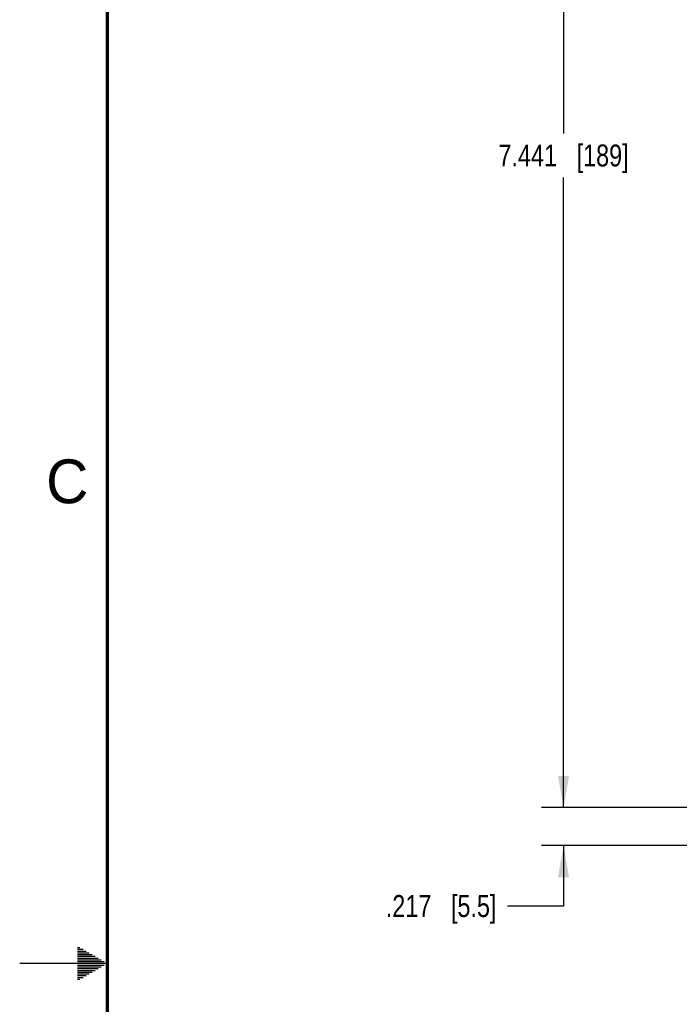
# Model space of a CAD drawing. Header units: inches. Extents: x 0 to 34, y 0 to 22.
# Tile 15 of 108: x 0 to 3.8, y 10.8 to 16.4. Entities that reach past the tile are written whole.
import ezdxf

# ---------------------------------------------------------------- set-up
doc = ezdxf.new("R2010")
doc.units = ezdxf.units.IN
doc.header["$LTSCALE"] = 1.87
doc.header["$MEASUREMENT"] = 0
doc.layers.get('0').update_dxf_attribs({"linetype": 'CONTINUOUS'})
doc.layers.add('DIMENSIONS', color=7, linetype='CONTINUOUS')
doc.styles.get("Standard").update_dxf_attribs({"font": 'txt', "width": 0.8})
doc.styles.add('TEXTSTYLE_2', font='txt')
doc.dimstyles.new('DIMSTYLE_1', dxfattribs={"dimtxt": 0.125, "dimasz": 0.18, "dimexe": 0.18, "dimexo": 0.0625, "dimgap": 0.09, "dimtad": 0, "dimtih": 1, "dimtoh": 1, "dimdec": 3, "dimzin": 4, "dimdsep": 46, "dimtxsty": 'STANDARD', "dimblk": '_FILLED', "dimblk1": '_FILLED', "dimblk2": '_FILLED', "dimcen": 0.09, "dimadec": 0, "dimazin": 0, "dimtp": 0.01, "dimtm": 0.01, "dimtfac": 1, "dimtdec": 3, "dimtofl": 0, "dimtmove": 0, "dimatfit": 3, "dimldrblk": '_FILLED', "dimfxl": 1, "dimtolj": 1, "dimtzin": 4, "dimarcsym": 0})

# ---------------------------------------------------------------- blocks, each defined once
blk = doc.blocks.new('_FILLED')
at = {"color": 0, "linetype": 'BYBLOCK'}
blk.add_solid([(0, 0), (-1, 0.174), (-1, -0.174)], dxfattribs=at)
blk = doc.blocks.new('*D3')
at = {"layer": 'DIMENSIONS', "color": 2, "linetype": 'CONTINUOUS'}
for p, q in [((4.4016, 19.3291), (2.9788, 19.3291)), ((3.1038, 19.3291), (3.1038, 15.7336)), ((3.1038, 11.8881), (3.1038, 15.4836)), ((4.4016, 11.8881), (2.9788, 11.8881))]:
    blk.add_line(p, q, dxfattribs=at)
at = {"layer": 'DIMENSIONS', "color": 2, "linetype": 'CONTINUOUS', "xscale": 0.18, "yscale": 0.18, "zscale": 0.18}
for p, rotation in [((3.1038, 19.3291), 90), ((3.1038, 11.8881), 270)]:
    blk.add_blockref('_FILLED', p, dxfattribs=dict(at, rotation=rotation))
at = {"layer": 'DIMENSIONS', "color": 2, "linetype": 'CONTINUOUS', "insert": (3.1038, 15.6711), "char_height": 0.125, "width": 1.125, "attachment_point": 2, "line_spacing_factor": 0.9}
blk.add_mtext('7.441{\\Ftxt.shx;\\W1.000000;\\H0.125000; }[189]', dxfattribs=at)
blk = doc.blocks.new('*D4')
at = {"layer": 'DIMENSIONS', "color": 2, "linetype": 'CONTINUOUS'}
for p, q in [((3.1038, 11.8881), (3.1038, 12.2481)), ((4.4016, 11.8881), (2.9788, 11.8881)), ((3.9882, 11.6716), (2.9788, 11.6716)), ((3.1038, 11.6716), (3.1038, 11.327)), ((3.1038, 11.327), (2.7836, 11.327))]:
    blk.add_line(p, q, dxfattribs=at)
at = {"layer": 'DIMENSIONS', "color": 2, "linetype": 'CONTINUOUS', "xscale": 0.18, "yscale": 0.18, "zscale": 0.18}
for p, rotation in [((3.1038, 11.8881), 270), ((3.1038, 11.6716), 90)]:
    blk.add_blockref('_FILLED', p, dxfattribs=dict(at, rotation=rotation))
at = {"layer": 'DIMENSIONS', "color": 2, "linetype": 'CONTINUOUS', "insert": (2.7211, 11.3895), "char_height": 0.125, "width": 1.025, "attachment_point": 3, "line_spacing_factor": 0.9}
blk.add_mtext('.217{\\Ftxt.shx;\\W1.000000;\\H0.125000; }[5.5]', dxfattribs=at)

msp = doc.modelspace()

# ---------------------------------------------------------------- linework, layer by layer
at = {"color": 2, "linetype": 'CONTINUOUS'}
for p, q in [((0.3303, 11.09), (0.3441, 11.09)), ((0.3303, 11.08), (0.3614, 11.08)), ((0.3303, 11.07), (0.3788, 11.07)), ((0.3303, 11.06), (0.3961, 11.06)), ((0.3303, 11.05), (0.4134, 11.05)), ((0.3303, 11.04), (0.4307, 11.04)), ((0.3303, 11.03), (0.448, 11.03)), ((0.3303, 11.02), (0.4654, 11.02)), ((0.3303, 11.01), (0.4827, 11.01)), ((0.5, 11), (0, 11)), ((0.3303, 10.99), (0.4827, 10.99)), ((0.3303, 10.98), (0.4654, 10.98)), ((0.3303, 10.97), (0.448, 10.97)), ((0.3303, 10.96), (0.4307, 10.96)), ((0.3303, 10.95), (0.4134, 10.95)), ((0.3303, 10.94), (0.3961, 10.94)), ((0.3303, 10.93), (0.3788, 10.93)), ((0.3303, 10.92), (0.3614, 10.92)), ((0.3303, 10.91), (0.3441, 10.91))]:
    msp.add_line(p, q, dxfattribs=at)
at = {"color": 7, "linetype": 'CONTINUOUS', "const_width": 0.02}
msp.add_lwpolyline([(0.5, 21.5), (0.5, 0.5)], dxfattribs=at)

# ---------------------------------------------------------------- texts
at = {"color": 2, "linetype": 'CONTINUOUS', "insert": (0.1508, 13.8746), "char_height": 0.25, "width": 0.25, "attachment_point": 1, "line_spacing_factor": 0.9, "style": 'TEXTSTYLE_2'}
msp.add_mtext('C', dxfattribs=at)

# ---------------------------------------------------------------- dimensions: what is measured, and where the dimension line sits
at = {"layer": 'DIMENSIONS', "color": 2, "linetype": 'CONTINUOUS'}
for base, p1, p2, angle, picture, middle in [((3.1038, 11.8881), (4.4016, 19.3291), (4.4016, 11.8881), 270, '*D3', (2.9538, 15.6086)), ((3.10384, 11.88812), (3.98821, 11.67159), (4.4016, 11.88812), 90, '*D4', (1.95858, 11.32701))]:
    dim = msp.add_linear_dim(base=base, p1=p1, p2=p2, angle=angle, dimstyle='DIMSTYLE_1', dxfattribs=at)
    dim.commit()
    dim.dimension.update_dxf_attribs({"geometry": picture, "text_midpoint": middle, "dimtype": 160})

doc.saveas('drawing.dxf')
